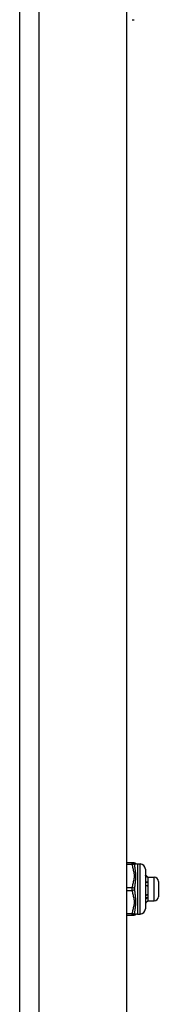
# Model space of a CAD drawing. Header units: inches. Extents: x 3 to 112, y 6 to 61.
# Tile 134 of 140: x 57.21 to 58.25, y 20.72 to 28.08. Entities that reach past the tile are written whole.
import ezdxf

# ---------------------------------------------------------------- set-up
doc = ezdxf.new("R2010")
doc.units = ezdxf.units.IN
doc.header["$MEASUREMENT"] = 0
doc.layers.add('Visible Edges(ANSI)', color=7, linetype='Continuous', lineweight=25)
doc.layers.add('Visible Tangent Edges(ANSI)', color=7, linetype='Continuous', lineweight=25)

msp = doc.modelspace()

# ---------------------------------------------------------------- linework, layer by layer
at = {"layer": 'Visible Edges(ANSI)'}
for p, q in [((57.2112, 43.0257), (57.2112, 13.5147)), ((58.0112, 43.0257), (58.0112, 13.5147)), ((58.053, 28.0753), (58.0685, 28.0753)), ((58.053, 21.7778), (58.0112, 21.7778)), ((58.0685, 21.7778), (58.053, 21.7778)), ((58.0921, 21.7699), (58.1118, 21.7699)), ((58.1512, 21.7305), (58.1512, 21.4353)), ((58.1683, 21.6727), (58.1649, 21.6727)), ((58.1697, 21.6715), (58.1692, 21.672)), ((58.1697, 21.6715), (58.1697, 21.671)), ((58.1697, 21.6715), (58.217, 21.6715)), ((58.1697, 21.671), (58.1697, 21.6189)), ((58.1697, 21.6189), (58.1697, 21.5308)), ((58.2485, 21.64), (58.2485, 21.5258)), ((58.1512, 21.5316), (58.1516, 21.5314)), ((58.1548, 21.4796), (58.1512, 21.4831)), ((58.1697, 21.4943), (58.1692, 21.4938)), ((58.1697, 21.5308), (58.1697, 21.4943)), ((58.1697, 21.4943), (58.217, 21.4943)), ((58.0112, 21.388), (58.053, 21.388)), ((58.053, 21.388), (58.0685, 21.388)), ((58.0921, 21.3959), (58.1118, 21.3959))]:
    msp.add_line(p, q, dxfattribs=at)
at = {"layer": 'Visible Edges(ANSI)', "flags": 128}
for points in [[(58.1512, 21.69), (58.1519, 21.6893), (58.1526, 21.6886), (58.1533, 21.6879), (58.154, 21.6871), (58.1547, 21.6864), (58.1555, 21.6857), (58.1562, 21.685), (58.1569, 21.6843), (58.1576, 21.6835), (58.1583, 21.6828), (58.159, 21.6821), (58.1597, 21.6814), (58.1605, 21.6806), (58.1612, 21.6799), (58.1619, 21.6792), (58.1626, 21.6785), (58.1633, 21.6777), (58.164, 21.677), (58.1647, 21.6763), (58.1655, 21.6756), (58.1662, 21.6748), (58.1669, 21.6741), (58.1676, 21.6734), (58.1683, 21.6727)], [(58.1683, 21.6693), (58.1676, 21.67), (58.1669, 21.6707), (58.1662, 21.6714), (58.1655, 21.6721), (58.1647, 21.6728), (58.164, 21.6735), (58.1633, 21.6742), (58.1626, 21.6749), (58.1619, 21.6756), (58.1612, 21.6763), (58.1605, 21.677), (58.1597, 21.6777), (58.159, 21.6784), (58.1583, 21.679), (58.1576, 21.6797), (58.1569, 21.6804), (58.1562, 21.6811), (58.1555, 21.6818), (58.1547, 21.6825), (58.154, 21.6832), (58.1533, 21.6839), (58.1526, 21.6846), (58.1519, 21.6853), (58.1512, 21.686)], [(58.1512, 21.6381), (58.1519, 21.638), (58.1526, 21.6378), (58.1533, 21.6376), (58.154, 21.6374), (58.1547, 21.6372), (58.1555, 21.637), (58.1562, 21.6368), (58.1569, 21.6366), (58.1576, 21.6364), (58.1583, 21.6362), (58.159, 21.636), (58.1597, 21.6358), (58.1605, 21.6356), (58.1612, 21.6353), (58.1619, 21.6351), (58.1626, 21.6349), (58.1633, 21.6347), (58.164, 21.6345), (58.1647, 21.6343), (58.1655, 21.6341), (58.1662, 21.6338), (58.1669, 21.6336), (58.1676, 21.6334), (58.1683, 21.6332)], [(58.1683, 21.6332), (58.1676, 21.6331), (58.1669, 21.633), (58.1662, 21.633), (58.1655, 21.6329), (58.1647, 21.6328), (58.164, 21.6328), (58.1633, 21.6327), (58.1626, 21.6326), (58.1619, 21.6325), (58.1612, 21.6325), (58.1605, 21.6324), (58.1597, 21.6323), (58.159, 21.6323), (58.1583, 21.6322), (58.1576, 21.6321), (58.1569, 21.632), (58.1562, 21.632), (58.1555, 21.6319), (58.1547, 21.6318), (58.154, 21.6318), (58.1533, 21.6317), (58.1526, 21.6316), (58.1519, 21.6315), (58.1512, 21.6315)], [(58.1683, 21.6727), (58.1684, 21.6726), (58.1685, 21.6725), (58.1686, 21.6724), (58.1687, 21.6724), (58.1688, 21.6723), (58.1689, 21.6722), (58.169, 21.6722), (58.1691, 21.6721), (58.1692, 21.672), (58.1692, 21.672), (58.1693, 21.6719), (58.1694, 21.6718), (58.1694, 21.6718), (58.1695, 21.6717), (58.1695, 21.6716), (58.1696, 21.6716), (58.1696, 21.6715), (58.1696, 21.6714), (58.1697, 21.6713), (58.1697, 21.6713), (58.1697, 21.6712), (58.1697, 21.6711), (58.1697, 21.6711), (58.1697, 21.671)], [(58.1697, 21.671), (58.1697, 21.6709), (58.1697, 21.6709), (58.1697, 21.6708), (58.1697, 21.6707), (58.1696, 21.6707), (58.1696, 21.6706), (58.1696, 21.6705), (58.1696, 21.6704), (58.1695, 21.6704), (58.1695, 21.6703), (58.1694, 21.6702), (58.1694, 21.6702), (58.1693, 21.6701), (58.1692, 21.67), (58.1692, 21.67), (58.1691, 21.6699), (58.169, 21.6698), (58.1689, 21.6697), (58.1688, 21.6697), (58.1687, 21.6696), (58.1686, 21.6695), (58.1685, 21.6695), (58.1684, 21.6694), (58.1683, 21.6693)], [(58.1683, 21.6332), (58.1684, 21.6326), (58.1685, 21.632), (58.1686, 21.6314), (58.1687, 21.6308), (58.1688, 21.6302), (58.1689, 21.6296), (58.169, 21.629), (58.1691, 21.6285), (58.1692, 21.6279), (58.1692, 21.6273), (58.1693, 21.6267), (58.1694, 21.6261), (58.1694, 21.6255), (58.1695, 21.6249), (58.1695, 21.6243), (58.1696, 21.6237), (58.1696, 21.6231), (58.1696, 21.6225), (58.1697, 21.6219), (58.1697, 21.6213), (58.1697, 21.6207), (58.1697, 21.6201), (58.1697, 21.6195), (58.1697, 21.6189)], [(58.1697, 21.6189), (58.1697, 21.6183), (58.1697, 21.6177), (58.1697, 21.6171), (58.1697, 21.6165), (58.1696, 21.6159), (58.1696, 21.6153), (58.1696, 21.6147), (58.1696, 21.6141), (58.1695, 21.6135), (58.1695, 21.6129), (58.1694, 21.6122), (58.1694, 21.6116), (58.1693, 21.611), (58.1692, 21.6104), (58.1692, 21.6098), (58.1691, 21.6092), (58.169, 21.6086), (58.1689, 21.608), (58.1688, 21.6074), (58.1687, 21.6068), (58.1686, 21.6062), (58.1685, 21.6056), (58.1684, 21.605), (58.1683, 21.6044)], [(58.1683, 21.6044), (58.1676, 21.6046), (58.1669, 21.6048), (58.1662, 21.605), (58.1655, 21.6052), (58.1647, 21.6054), (58.164, 21.6056), (58.1633, 21.6058), (58.1626, 21.606), (58.1619, 21.6062), (58.1612, 21.6064), (58.1605, 21.6066), (58.1597, 21.6068), (58.159, 21.607), (58.1583, 21.6072), (58.1576, 21.6074), (58.1569, 21.6076), (58.1562, 21.6078), (58.1555, 21.608), (58.1547, 21.6082), (58.154, 21.6083), (58.1533, 21.6085), (58.1526, 21.6087), (58.1519, 21.6089), (58.1512, 21.6091)], [(58.1512, 21.5449), (58.1512, 21.5443), (58.1512, 21.5437), (58.1512, 21.5432), (58.1512, 21.5426), (58.1513, 21.542), (58.1513, 21.5414), (58.1513, 21.5409), (58.1513, 21.5403), (58.1513, 21.5397), (58.1513, 21.5391), (58.1514, 21.5386), (58.1514, 21.538), (58.1514, 21.5374), (58.1514, 21.5369), (58.1514, 21.5363), (58.1515, 21.5358), (58.1515, 21.5352), (58.1515, 21.5346), (58.1515, 21.5341), (58.1515, 21.5335), (58.1515, 21.533), (58.1516, 21.5324), (58.1516, 21.5319), (58.1516, 21.5314)], [(58.1683, 21.518), (58.1676, 21.5179), (58.1669, 21.5179), (58.1662, 21.5178), (58.1655, 21.5177), (58.1647, 21.5177), (58.164, 21.5176), (58.1633, 21.5176), (58.1626, 21.5175), (58.1619, 21.5175), (58.1612, 21.5174), (58.1605, 21.5173), (58.1597, 21.5173), (58.159, 21.5172), (58.1583, 21.5172), (58.1576, 21.5171), (58.1569, 21.517), (58.1562, 21.517), (58.1555, 21.5169), (58.1547, 21.5169), (58.154, 21.5168), (58.1533, 21.5168), (58.1526, 21.5167), (58.1519, 21.5166), (58.1512, 21.5166)], [(58.1525, 21.507), (58.1525, 21.507), (58.1524, 21.5071), (58.1524, 21.5071), (58.1523, 21.5071), (58.1522, 21.5071), (58.1522, 21.5072), (58.1521, 21.5072), (58.1521, 21.5072), (58.152, 21.5073), (58.152, 21.5073), (58.1519, 21.5073), (58.1518, 21.5074), (58.1518, 21.5074), (58.1517, 21.5074), (58.1517, 21.5074), (58.1516, 21.5075), (58.1516, 21.5075), (58.1515, 21.5075), (58.1514, 21.5076), (58.1514, 21.5076), (58.1513, 21.5076), (58.1513, 21.5077), (58.1512, 21.5077), (58.1512, 21.5077)], [(58.1516, 21.5314), (58.1523, 21.5319), (58.153, 21.5324), (58.1537, 21.5329), (58.1544, 21.5334), (58.1551, 21.5339), (58.1558, 21.5344), (58.1565, 21.5349), (58.1572, 21.5354), (58.1579, 21.5359), (58.1586, 21.5365), (58.1593, 21.537), (58.16, 21.5375), (58.1607, 21.538), (58.1614, 21.5385), (58.1621, 21.539), (58.1628, 21.5395), (58.1634, 21.54), (58.1641, 21.5405), (58.1648, 21.541), (58.1655, 21.5415), (58.1662, 21.542), (58.1669, 21.5424), (58.1676, 21.5429), (58.1683, 21.5434)], [(58.1683, 21.518), (58.1677, 21.5175), (58.167, 21.5171), (58.1664, 21.5166), (58.1657, 21.5162), (58.165, 21.5157), (58.1644, 21.5153), (58.1637, 21.5148), (58.1631, 21.5144), (58.1624, 21.5139), (58.1617, 21.5135), (58.1611, 21.513), (58.1604, 21.5125), (58.1598, 21.5121), (58.1591, 21.5116), (58.1585, 21.5112), (58.1578, 21.5107), (58.1571, 21.5102), (58.1565, 21.5098), (58.1558, 21.5093), (58.1552, 21.5089), (58.1545, 21.5084), (58.1539, 21.5079), (58.1532, 21.5075), (58.1525, 21.507)], [(58.1525, 21.507), (58.1526, 21.5048), (58.1527, 21.5028), (58.1528, 21.5008), (58.1529, 21.4989), (58.153, 21.497), (58.1531, 21.4953), (58.1532, 21.4936), (58.1533, 21.492), (58.1534, 21.4906), (58.1535, 21.4891), (58.1536, 21.4878), (58.1537, 21.4866), (58.1538, 21.4855), (58.1539, 21.4844), (58.154, 21.4835), (58.1541, 21.4827), (58.1542, 21.4819), (58.1543, 21.4813), (58.1544, 21.4807), (58.1545, 21.4803), (58.1546, 21.4799), (58.1547, 21.4797), (58.1548, 21.4796), (58.1549, 21.4795)], [(58.1549, 21.4795), (58.1554, 21.4801), (58.156, 21.4806), (58.1565, 21.4812), (58.1571, 21.4818), (58.1577, 21.4823), (58.1582, 21.4829), (58.1588, 21.4835), (58.1593, 21.484), (58.1599, 21.4846), (58.1605, 21.4852), (58.161, 21.4857), (58.1616, 21.4863), (58.1622, 21.4869), (58.1627, 21.4875), (58.1633, 21.488), (58.1638, 21.4886), (58.1644, 21.4892), (58.165, 21.4897), (58.1655, 21.4903), (58.1661, 21.4909), (58.1666, 21.4914), (58.1672, 21.492), (58.1678, 21.4926), (58.1683, 21.4932)], [(58.1683, 21.5434), (58.1684, 21.5429), (58.1685, 21.5424), (58.1686, 21.5419), (58.1687, 21.5413), (58.1688, 21.5408), (58.1689, 21.5403), (58.169, 21.5398), (58.1691, 21.5393), (58.1692, 21.5387), (58.1692, 21.5382), (58.1693, 21.5377), (58.1694, 21.5372), (58.1694, 21.5366), (58.1695, 21.5361), (58.1695, 21.5356), (58.1696, 21.5351), (58.1696, 21.5345), (58.1696, 21.534), (58.1697, 21.5335), (58.1697, 21.533), (58.1697, 21.5324), (58.1697, 21.5319), (58.1697, 21.5314), (58.1697, 21.5308)], [(58.1697, 21.5308), (58.1697, 21.5303), (58.1697, 21.5298), (58.1697, 21.5292), (58.1697, 21.5287), (58.1696, 21.5281), (58.1696, 21.5276), (58.1696, 21.5271), (58.1696, 21.5265), (58.1695, 21.526), (58.1695, 21.5255), (58.1694, 21.5249), (58.1694, 21.5244), (58.1693, 21.5238), (58.1692, 21.5233), (58.1692, 21.5228), (58.1691, 21.5222), (58.169, 21.5217), (58.1689, 21.5212), (58.1688, 21.5206), (58.1687, 21.5201), (58.1686, 21.5196), (58.1685, 21.519), (58.1684, 21.5185), (58.1683, 21.518)], [(58.1683, 21.4932), (58.1684, 21.4932), (58.1684, 21.4932), (58.1685, 21.4932), (58.1685, 21.4933), (58.1685, 21.4933), (58.1686, 21.4933), (58.1686, 21.4934), (58.1687, 21.4934), (58.1687, 21.4934), (58.1688, 21.4934), (58.1688, 21.4935), (58.1688, 21.4935), (58.1689, 21.4935), (58.1689, 21.4935), (58.1689, 21.4936), (58.169, 21.4936), (58.169, 21.4936), (58.169, 21.4937), (58.1691, 21.4937), (58.1691, 21.4937), (58.1691, 21.4937), (58.1692, 21.4938), (58.1692, 21.4938), (58.1692, 21.4938)]]:
    msp.add_lwpolyline(points, dxfattribs=at)
at = {"layer": 'Visible Edges(ANSI)'}
for centre, radius, start, end in [((58.0685, 21.7581), 0.0197, 53.1301, 90), ((58.0921, 21.7896), 0.0197, 233.1301, 270), ((58.1118, 21.7305), 0.0394, 0, 90), ((58.217, 21.64), 0.0315, 0, 90), ((58.217, 21.5258), 0.0315, 270, 0), ((58.1118, 21.4353), 0.0394, 270, 0), ((58.0685, 21.4077), 0.0197, 270, 306.8699), ((58.0921, 21.3762), 0.0197, 90, 126.8699)]:
    msp.add_arc(centre, radius, start, end, dxfattribs=at)
at = {"layer": 'Visible Tangent Edges(ANSI)'}
for p, q in [((57.3572, 13.5147), (57.3572, 43.0257)), ((58.0112, 21.7679), (58.053, 21.7679)), ((58.053, 21.7679), (58.053, 21.7778)), ((58.0921, 21.7699), (58.0921, 21.3959)), ((58.1118, 21.3959), (58.1118, 21.7699)), ((58.217, 21.4943), (58.217, 21.6715)), ((58.053, 21.5927), (58.0112, 21.5927)), ((58.0112, 21.5731), (58.053, 21.5731)), ((58.053, 21.5731), (58.053, 21.5927)), ((58.053, 21.3979), (58.0112, 21.3979)), ((58.053, 21.388), (58.053, 21.3979))]:
    msp.add_line(p, q, dxfattribs=at)
at = {"layer": 'Visible Tangent Edges(ANSI)', "flags": 128}
for points in [[(58.053, 21.7679), (58.0537, 21.7606), (58.0547, 21.7532), (58.0561, 21.7459), (58.0576, 21.7386), (58.0594, 21.7314), (58.0612, 21.7242), (58.063, 21.7169), (58.0647, 21.7097), (58.0662, 21.7024), (58.0674, 21.6951), (58.0682, 21.6878), (58.0685, 21.6804), (58.0682, 21.673), (58.0674, 21.6656), (58.0662, 21.6583), (58.0647, 21.651), (58.063, 21.6438), (58.0612, 21.6366), (58.0594, 21.6293), (58.0576, 21.6221), (58.0561, 21.6148), (58.0547, 21.6075), (58.0537, 21.6001), (58.053, 21.5927)], [(58.0725, 21.76), (58.0727, 21.7609), (58.0729, 21.7619), (58.0731, 21.7628), (58.0734, 21.7637), (58.0737, 21.7645), (58.0741, 21.7654), (58.0745, 21.7662), (58.0749, 21.767), (58.0753, 21.7677), (58.0757, 21.7685), (58.0762, 21.7691), (58.0766, 21.7698), (58.0771, 21.7704), (58.0775, 21.771), (58.078, 21.7715), (58.0784, 21.772), (58.0788, 21.7724), (58.0792, 21.7728), (58.0795, 21.7731), (58.0798, 21.7734), (58.08, 21.7736), (58.0802, 21.7737), (58.0803, 21.7738), (58.0803, 21.7739)], [(58.0725, 21.5829), (58.0729, 21.5904), (58.0734, 21.5981), (58.0741, 21.6058), (58.0749, 21.6137), (58.0757, 21.6216), (58.0766, 21.6296), (58.0775, 21.6377), (58.0784, 21.6458), (58.0792, 21.654), (58.0798, 21.6621), (58.0802, 21.6703), (58.0803, 21.6784), (58.0802, 21.6864), (58.0798, 21.6942), (58.0792, 21.7018), (58.0784, 21.7091), (58.0775, 21.7162), (58.0766, 21.7231), (58.0757, 21.7297), (58.0749, 21.7362), (58.0741, 21.7424), (58.0734, 21.7485), (58.0729, 21.7543), (58.0725, 21.76)], [(58.053, 21.5731), (58.0537, 21.5657), (58.0547, 21.5583), (58.0561, 21.551), (58.0576, 21.5438), (58.0594, 21.5365), (58.0612, 21.5293), (58.063, 21.5221), (58.0647, 21.5148), (58.0662, 21.5076), (58.0674, 21.5002), (58.0682, 21.4929), (58.0685, 21.4855), (58.0682, 21.4781), (58.0674, 21.4707), (58.0662, 21.4634), (58.0647, 21.4562), (58.063, 21.4489), (58.0612, 21.4417), (58.0594, 21.4344), (58.0576, 21.4272), (58.0561, 21.4199), (58.0547, 21.4126), (58.0537, 21.4052), (58.053, 21.3979)], [(58.0725, 21.4058), (58.0729, 21.4115), (58.0734, 21.4173), (58.0741, 21.4234), (58.0749, 21.4296), (58.0757, 21.4361), (58.0766, 21.4428), (58.0775, 21.4496), (58.0784, 21.4567), (58.0792, 21.4641), (58.0798, 21.4717), (58.0802, 21.4795), (58.0803, 21.4875), (58.0802, 21.4956), (58.0798, 21.5037), (58.0792, 21.5119), (58.0784, 21.5201), (58.0775, 21.5282), (58.0766, 21.5362), (58.0757, 21.5442), (58.0749, 21.5521), (58.0741, 21.56), (58.0734, 21.5677), (58.0729, 21.5754), (58.0725, 21.5829)], [(58.0803, 21.392), (58.0803, 21.392), (58.0802, 21.3921), (58.08, 21.3922), (58.0798, 21.3924), (58.0795, 21.3927), (58.0792, 21.393), (58.0788, 21.3934), (58.0784, 21.3938), (58.078, 21.3943), (58.0775, 21.3948), (58.0771, 21.3954), (58.0766, 21.396), (58.0762, 21.3967), (58.0757, 21.3974), (58.0753, 21.3981), (58.0749, 21.3988), (58.0745, 21.3996), (58.0741, 21.4004), (58.0737, 21.4013), (58.0734, 21.4021), (58.0731, 21.403), (58.0729, 21.4039), (58.0727, 21.4049), (58.0725, 21.4058)]]:
    msp.add_lwpolyline(points, dxfattribs=at)
at = {"layer": 'Visible Tangent Edges(ANSI)'}
for centre, major_axis, ratio, start_param, end_param in [((58.053, 21.7581), (0, 0.0197), 0.998428, 4.809173, 6.283185), ((58.053, 21.7581), (0.0196, 0.0013), 0.499214, 0.064433, 1.538445), ((58.053, 21.5829), (0.0196, -0.0013), 0.499214, 0.129136, 1.603148), ((58.053, 21.5829), (0.0196, 0.0013), 0.499214, 4.680038, 6.15405), ((58.053, 21.4077), (0, -0.0197), 0.998428, 0, 1.474012), ((58.053, 21.4077), (0.0196, -0.0013), 0.499214, 4.74474, 6.218752)]:
    msp.add_ellipse(centre, major_axis=major_axis, ratio=ratio, start_param=start_param, end_param=end_param, dxfattribs=at)

doc.saveas('drawing.dxf')
